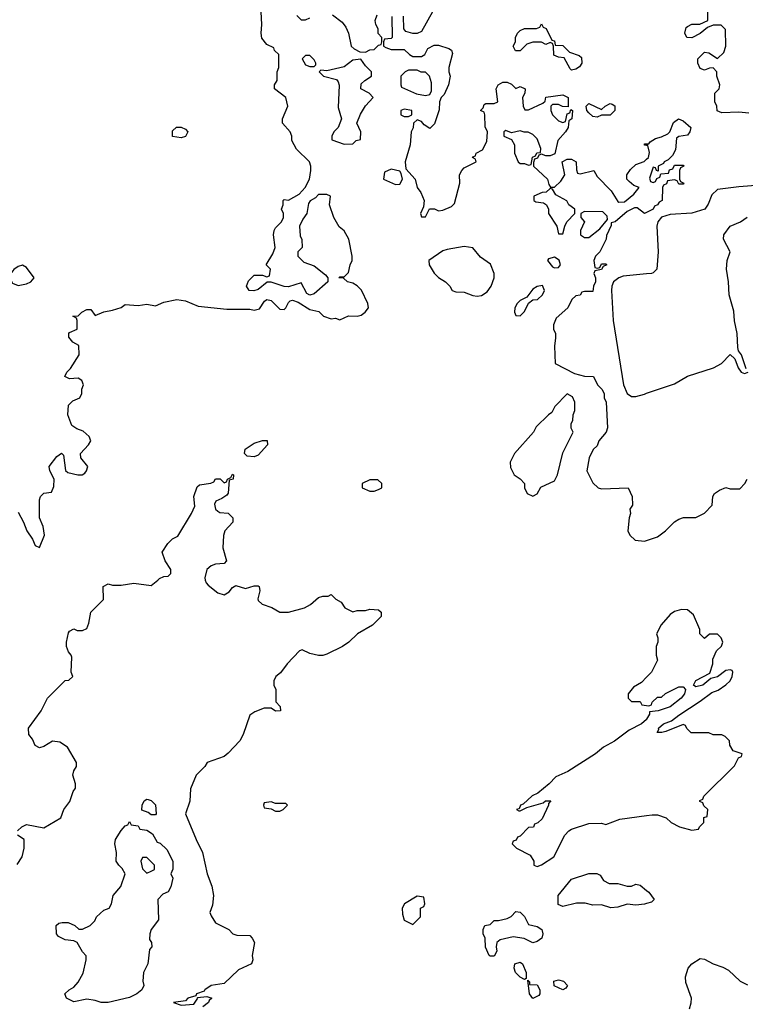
# Model space of a CAD drawing. Header units: inches. Extents: x 2380249 to 2585472, y 382747 to 546448.
# Tile 130 of 256: x 2437078 to 2440460, y 478022 to 482613. Entities that reach past the tile are written whole.
import ezdxf

# ---------------------------------------------------------------- set-up
doc = ezdxf.new("R2010")
doc.units = ezdxf.units.IN
doc.header["$MEASUREMENT"] = 0
for name, color, linetype in [('C4437', 7, 'Continuous'), ('C4438', 7, 'Continuous'), ('C4447', 7, 'Continuous'), ('C4448', 7, 'Continuous')]:
    doc.layers.add(name, color=color, linetype=linetype)

msp = doc.modelspace()

# ---------------------------------------------------------------- linework, layer by layer
at = {"layer": 'C4437', "color": 4}
for points, elevation in [([(2437068, 478830), (2437088, 478850), (2437110, 478861), (2437190, 478844.7), (2437268.9, 478891.1), (2437284, 478930), (2437311.9, 478968.1), (2437326.3, 479013.7), (2437338, 479030), (2437338, 479050), (2437325.2, 479090), (2437329.3, 479110.7), (2437342, 479130), (2437342, 479150), (2437300.4, 479220.4), (2437264.7, 479244.7), (2437230, 479249), (2437190, 479224), (2437170, 479218), (2437150, 479228), (2437138, 479258), (2437120.4, 479280.4), (2437118, 479310), (2437178, 479390), (2437208, 479450), (2437290, 479532), (2437307.3, 479532.7), (2437326, 479550), (2437318, 479570), (2437320.4, 479640.4), (2437318, 479650), (2437304.7, 479664.7), (2437295.3, 479690), (2437295.3, 479710), (2437305.6, 479754.4), (2437310, 479762), (2437330, 479772), (2437345.4, 479765.4), (2437370, 479764.7), (2437390, 479774), (2437400.4, 479799.6), (2437409, 479851), (2437468, 479910), (2437466, 479970), (2437490, 479982), (2437510, 479976), (2437550, 479976), (2437610, 479986), (2437690, 479974), (2437721.2, 480000)], 68), ([(2437942.8, 480000), (2437946.4, 479986.4), (2437955.6, 479975.6), (2438000.7, 479940.7), (2438030, 479930.7), (2438054.2, 479945.8), (2438070, 479964.7), (2438085.2, 479974.8), (2438130, 479960.7), (2438170, 479973), (2438190, 479973), (2438194, 479970), (2438196.3, 479950), (2438187.5, 479912.5), (2438190, 479904.7), (2438208, 479888), (2438252.8, 479872.8), (2438290, 479851), (2438330, 479851), (2438406, 479870), (2438433.6, 479886.4), (2438470, 479918), (2438490, 479924.7), (2438515.3, 479924.7), (2438530, 479932), (2438551.6, 479911.6), (2438576.9, 479896.9), (2438594, 479870), (2438630, 479852), (2438650, 479858), (2438690, 479858), (2438710, 479864.7), (2438750, 479862), (2438762, 479850), (2438762, 479830), (2438722, 479790), (2438652, 479750), (2438612, 479710), (2438582, 479690), (2438510, 479655.3), (2438490, 479648.7), (2438470, 479648.7), (2438430, 479658), (2438394.6, 479674.6), (2438382, 479670), (2438324.7, 479610), (2438293.2, 479566.8), (2438271.3, 479550), (2438262, 479530), (2438262, 479510), (2438271.3, 479490), (2438271.6, 479431.6), (2438292, 479410), (2438294, 479390), (2438270, 479389), (2438250, 479402), (2438216.9, 479403.1), (2438173.7, 479386.3), (2438150.6, 479369.4), (2438119.9, 479280.1), (2438104.4, 479250), (2438050, 479192.3), (2438030, 479177), (2437950.9, 479149.1), (2437941, 479130), (2437901, 479090), (2437874, 479026), (2437870.4, 478969.6), (2437850.8, 478910), (2437900.5, 478790), (2437930.4, 478730.4), (2437951, 478630), (2437973.2, 478573.2), (2437980.7, 478530), (2437976.3, 478483.7), (2437964.7, 478450), (2437970, 478434), (2437990, 478402), (2438052, 478370), (2438071.1, 478351.1), (2438090, 478344.7), (2438150, 478342), (2438162, 478330), (2438172, 478310), (2438161, 478250), (2438164.7, 478230), (2438158, 478210), (2438098, 478182), (2438030, 478119), (2437970, 478109), (2437941, 478090), (2437937.3, 478082.7), (2437902, 478070), (2437898, 478062), (2437862, 478050), (2437850, 478038), (2437794, 478030), (2437830, 478018), (2437890, 478022), (2437908, 478050), (2437906, 478054), (2437950, 478058), (2437974, 478050), (2437961, 478039), (2437958, 478030), (2437931.3, 478010)], 68), ([(2440000, 479547.2), (2439976.9, 479523.1), (2439939.6, 479500.4), (2439914, 479470), (2439914, 479450), (2439930, 479434), (2439970, 479434), (2439978, 479418), (2440000, 479415.2)], 72), ([(2440000, 479351.9), (2439998.8, 479350), (2439976, 479330), (2439919.1, 479300.9), (2439850, 479249.3), (2439799.1, 479220.9), (2439761, 479190), (2439632.4, 479107.6), (2439577.3, 479082.7), (2439546, 479050), (2439493, 479007), (2439466, 478994), (2439424.5, 478955.5), (2439412, 478950), (2439406, 478934), (2439394, 478930), (2439403.6, 478923.6), (2439410, 478924.7), (2439441.2, 478938.8), (2439518, 478962), (2439529.3, 478970.7), (2439554, 478970), (2439542, 478958), (2439542, 478950), (2439512.7, 478887.3), (2439492.7, 478867.3), (2439478, 478862), (2439472.7, 478847.3), (2439450, 478846), (2439410, 478806), (2439398, 478802), (2439392, 478788), (2439378, 478782), (2439374, 478770), (2439394, 478750), (2439456.9, 478716.9), (2439474, 478690), (2439474, 478670), (2439490, 478664.7), (2439510, 478672), (2439568, 478710), (2439618, 478810), (2439638, 478830), (2439650, 478838), (2439730, 478864.7), (2439790, 478866), (2439810, 478861), (2439875.5, 478884.5), (2440000, 478902.3)], 72), ([(2437065.6, 478674.4), (2437088.7, 478710), (2437098, 478750), (2437098, 478790), (2437068, 478810)], 68), ([(2440000, 478492), (2439990, 478489.3), (2439950, 478484), (2439910, 478489), (2439865.2, 478474.8), (2439832.5, 478472.5), (2439790, 478485.2), (2439750, 478484), (2439713.6, 478493.6), (2439673.6, 478493.6), (2439610, 478478), (2439588, 478488), (2439588, 478530), (2439650, 478604.7), (2439730, 478631.3), (2439768.4, 478631.6), (2439783.6, 478623.6), (2439799.6, 478599.6), (2439825.4, 478585.4), (2439865.4, 478585.4), (2439910, 478572), (2439930, 478572), (2439950, 478582), (2439970, 478578), (2440000, 478553)], 68)]:
    msp.add_lwpolyline(points, dxfattribs=dict(at, elevation=elevation))
for points, elevation in [([(2437690, 478906), (2437676.4, 478916.4), (2437647.3, 478927.3), (2437648, 478950), (2437658, 478970), (2437670, 478978), (2437676.9, 478976.9), (2437690, 478972), (2437710, 478952), (2437714, 478910), (2437710, 478906)], 64), ([(2438250, 478966), (2438218, 478962), (2438214, 478950), (2438218, 478938), (2438250, 478934), (2438270, 478922), (2438290, 478922), (2438306, 478930), (2438326, 478950), (2438318, 478958), (2438270, 478958)], 72), ([(2437490, 478029.8), (2437458, 478030), (2437430, 478039.7), (2437390, 478045.6), (2437330, 478033.2), (2437295.3, 478050), (2437288.7, 478070), (2437308, 478090), (2437330, 478102), (2437350, 478124.7), (2437372.9, 478167.1), (2437388, 478230), (2437387.3, 478247.3), (2437370, 478266), (2437346, 478310), (2437330, 478318), (2437290, 478322), (2437258, 478338), (2437248.7, 478350), (2437248, 478390), (2437260.4, 478399.6), (2437276.4, 478403.6), (2437303.6, 478403.6), (2437334, 478390), (2437352.7, 478372.7), (2437370, 478372), (2437406, 478390), (2437428.4, 478411.6), (2437435.3, 478430), (2437470, 478461), (2437495.3, 478470), (2437505.2, 478490), (2437514, 478530), (2437549, 478571), (2437569, 478630), (2437555.5, 478655.5), (2437539, 478670), (2437527, 478690), (2437529.4, 478730), (2437521.2, 478770), (2437524, 478790), (2437550, 478832), (2437570, 478854), (2437582, 478858), (2437590, 478874), (2437598, 478858), (2437630, 478854), (2437638, 478838), (2437670, 478834), (2437696.9, 478816.9), (2437718, 478778), (2437732.7, 478772.7), (2437763.6, 478743.6), (2437792, 478690), (2437791.6, 478651.6), (2437782, 478630), (2437791, 478610), (2437782, 478570), (2437770, 478546), (2437744.7, 478535.3), (2437722, 478510), (2437724.7, 478415.3), (2437691, 478370), (2437684, 478350), (2437683.5, 478323.5), (2437692, 478310), (2437694, 478290), (2437682.8, 478277.2), (2437674.8, 478210), (2437654.8, 478170), (2437651, 478130), (2437656, 478110), (2437646.8, 478090), (2437624, 478070), (2437590, 478053.3)], 64), ([(2437670, 478706), (2437650, 478706), (2437642, 478690), (2437650, 478654), (2437670, 478634), (2437690, 478642), (2437706, 478650), (2437706, 478670)], 64), ([(2438930, 478526), (2438872, 478490), (2438861, 478470), (2438862, 478442), (2438870, 478414), (2438910, 478394), (2438946, 478430), (2438946, 478470), (2438962, 478478), (2438966, 478490), (2438962, 478522)], 72), ([(2439470, 478308.7), (2439428.7, 478328.7), (2439377.2, 478337.2), (2439316.9, 478323.1), (2439302, 478310), (2439298, 478290), (2439302, 478270), (2439290, 478246), (2439270, 478246), (2439266, 478250), (2439248.9, 478288.9), (2439248, 478330), (2439238, 478350), (2439238, 478370), (2439246, 478390), (2439270, 478394), (2439290, 478412), (2439310, 478412), (2439350, 478422), (2439368.4, 478431.6), (2439390, 478454), (2439410, 478452), (2439431.1, 478431.1), (2439450, 478394), (2439490, 478384.7), (2439510.9, 478370.9), (2439516, 478350), (2439510.8, 478330), (2439490, 478315.3)], 68), ([(2439430, 478138), (2439410, 478148.7), (2439389, 478170), (2439382, 478190), (2439386, 478210), (2439410, 478218), (2439422, 478210), (2439438, 478170), (2439438, 478142)], 68), ([(2439470, 478049.2), (2439454, 478070), (2439446, 478134), (2439454, 478126), (2439454, 478114), (2439490, 478112), (2439502, 478090), (2439502, 478070), (2439496.9, 478063.1)], 68), ([(2439610, 478089), (2439568.7, 478108.7), (2439568, 478130), (2439590, 478136), (2439612, 478130), (2439631.3, 478110), (2439623.6, 478096.4)], 68)]:
    msp.add_lwpolyline(points, close=True, dxfattribs=dict(at, elevation=elevation))
at = {"layer": 'C4438', "color": 4}
for points, elevation in [([(2437070, 480316), (2437096, 480270), (2437110.6, 480230), (2437137.3, 480190), (2437150, 480162), (2437170, 480151.3), (2437193.3, 480210), (2437187.8, 480250), (2437169.5, 480290), (2437170, 480374), (2437175.3, 480390), (2437190, 480404.7), (2437226, 480410), (2437236.4, 480436.4), (2437238, 480470), (2437218, 480510), (2437215.3, 480530), (2437250, 480576), (2437272, 480592), (2437282, 480582), (2437290.9, 480510.9), (2437301.4, 480501.4), (2437349, 480491), (2437368.9, 480491.1), (2437382, 480498), (2437388.7, 480510), (2437395.3, 480530), (2437362, 480570), (2437361.2, 480590), (2437399, 480630), (2437408.7, 480650), (2437402, 480670), (2437373.6, 480693.6), (2437344.7, 480704.7), (2437321.2, 480721.2), (2437302, 480770), (2437304.7, 480815.3), (2437324.7, 480835.3), (2437358, 480850), (2437368, 480870), (2437368, 480890), (2437375.3, 480910), (2437368, 480930), (2437350, 480942), (2437310, 480938), (2437288.7, 480950), (2437298, 480970), (2437314, 480986), (2437355.3, 481050), (2437354, 481094), (2437326, 481110), (2437307.3, 481132.7), (2437306, 481150), (2437310, 481154), (2437346, 481170), (2437346, 481210), (2437342, 481222), (2437326, 481230), (2437350, 481232), (2437368, 481250), (2437390, 481262), (2437410, 481262), (2437430, 481234), (2437470, 481251.3), (2437510, 481258), (2437550, 481271.3), (2437570, 481284.7), (2437630, 481281), (2437670, 481286), (2437710, 481278), (2437750, 481296), (2437810, 481307.7), (2437850, 481302), (2437910, 481277), (2438042.8, 481262.8), (2438150, 481263), (2438170, 481258), (2438195.1, 481264.9), (2438219.5, 481300.5), (2438230, 481307.7), (2438250, 481303), (2438290, 481262.8), (2438310, 481261), (2438319, 481270), (2438330, 481294), (2438338, 481302), (2438350, 481304.7), (2438375.3, 481295.3), (2438430, 481262), (2438472.7, 481252.7), (2438494, 481230), (2438530, 481218), (2438550, 481222), (2438570, 481214), (2438610, 481232), (2438650, 481231.3), (2438670, 481236), (2438688.7, 481250), (2438704, 481270), (2438701.2, 481290), (2438671.7, 481351.7), (2438650, 481372.7), (2438630, 481384), (2438606, 481390), (2438587.3, 481407.3), (2438566, 481410), (2438570, 481414), (2438590, 481414), (2438610, 481434), (2438618, 481470), (2438628, 481490), (2438628, 481510), (2438612.3, 481590), (2438590, 481629), (2438567.6, 481647.6), (2438542.7, 481690), (2438522, 481750), (2438526, 481790), (2438510, 481798), (2438470, 481798), (2438456.9, 481783.1), (2438431.6, 481768.4), (2438423.6, 481756.4), (2438416, 481710), (2438396.9, 481683.1), (2438382, 481650), (2438385.4, 481605.4), (2438392.7, 481587.3), (2438394, 481550), (2438374, 481530), (2438374, 481510), (2438402, 481482), (2438450, 481464.7), (2438503.6, 481423.6), (2438514, 481410), (2438514, 481390), (2438450, 481335.3), (2438430, 481328), (2438416.4, 481336.4), (2438390, 481386), (2438330, 481368), (2438310, 481368.7), (2438250, 481388.7), (2438231.6, 481388.4), (2438190, 481355.3), (2438169.1, 481349.1), (2438148, 481350), (2438135.3, 481370), (2438144.7, 481395.3), (2438170, 481422), (2438210, 481422), (2438230, 481414), (2438242, 481418), (2438246, 481450), (2438226, 481470), (2438258, 481522), (2438268.7, 481550), (2438261.2, 481610), (2438264, 481630), (2438270, 481642), (2438298, 481670), (2438308, 481690), (2438308, 481710), (2438298, 481730), (2438306, 481750), (2438306, 481770), (2438310, 481774), (2438330, 481772), (2438380.4, 481799.6), (2438408, 481830), (2438428, 481870), (2438435.3, 481910), (2438435.3, 481930), (2438428.7, 481950), (2438368.7, 482010), (2438346, 482050), (2438346, 482070), (2438338, 482090), (2438302, 482130), (2438302, 482150), (2438328, 482210), (2438318, 482250), (2438266, 482290), (2438266, 482310), (2438278, 482330), (2438278, 482370), (2438286, 482390), (2438286, 482450), (2438266, 482470), (2438262, 482482), (2438230, 482498), (2438206.6, 482526.6), (2438202.7, 482550), (2438206.6, 482590), (2438204, 482650)], 72), ([(2438370, 482632), (2438390, 482612), (2438410, 482612), (2438430, 482622)], 72), ([(2438535.3, 482635.3), (2438581.1, 482601.1), (2438598, 482578), (2438611, 482550), (2438622, 482490), (2438636.9, 482476.9), (2438663.6, 482463.6), (2438690, 482462), (2438710, 482472), (2438730, 482474), (2438750, 482494), (2438762, 482498), (2438766, 482510), (2438766, 482530), (2438748.4, 482548.4), (2438748, 482570), (2438738, 482590), (2438735.3, 482610), (2438744.7, 482635.3)], 72), ([(2438812.7, 482627.3), (2438814, 482530), (2438810, 482526), (2438778, 482522), (2438774, 482510), (2438774, 482490), (2438783.6, 482483.6), (2438810, 482474), (2438870, 482474), (2438894, 482450), (2438910, 482442), (2438950, 482442), (2438966, 482450), (2438980.9, 482479.1), (2439010, 482494), (2439030, 482494), (2439078.8, 482478.8), (2439091, 482471), (2439094.8, 482454.8), (2439078, 482390), (2439078, 482370), (2439084.7, 482350), (2439076, 482310), (2439056, 482264), (2439042, 482250), (2439034, 482230), (2439032.7, 482192.7), (2439012, 482128), (2438990, 482106), (2438963.1, 482123.1), (2438950, 482138), (2438930, 482146), (2438914, 482130), (2438911.6, 482108.4), (2438902, 482090), (2438898, 482030), (2438874.8, 481950), (2438878, 481918), (2438921, 481870), (2438931, 481830), (2438947.5, 481807.5), (2438962.8, 481770), (2438959.6, 481740.4), (2438946, 481710), (2438950, 481694), (2438970, 481694), (2438988.4, 481731.6), (2439010.9, 481730.9), (2439030, 481722), (2439050, 481724.7), (2439090, 481742), (2439104, 481756), (2439128.7, 481850), (2439128, 481890), (2439138, 481910), (2439150, 481922), (2439206, 481950), (2439202, 481962), (2439188, 481970), (2439190, 481974), (2439202, 481978), (2439206, 481990), (2439234.6, 482005.4), (2439254.6, 482045.4), (2439258, 482090), (2439247.3, 482112.7), (2439246, 482170), (2439242, 482182), (2439226, 482190), (2439238, 482202), (2439242, 482218), (2439250, 482222), (2439290, 482222), (2439306, 482230), (2439298, 482290), (2439308, 482310), (2439330, 482322), (2439350, 482322), (2439370, 482312), (2439390, 482292), (2439410, 482302), (2439434, 482290), (2439432, 482270), (2439422, 482250), (2439424.7, 482210), (2439432.7, 482192.7), (2439450, 482192), (2439516.4, 482223.6), (2439527.3, 482232.7), (2439530, 482252), (2439610, 482262), (2439634, 482250), (2439634, 482206), (2439608.4, 482208.4), (2439590, 482218), (2439562, 482218), (2439554, 482210), (2439554, 482190), (2439562, 482170), (2439590, 482142), (2439610, 482134), (2439622, 482138), (2439630, 482174), (2439642, 482178), (2439646, 482194), (2439654, 482190), (2439652, 482150), (2439638, 482142), (2439634, 482110), (2439622, 482090), (2439586.8, 482050), (2439572, 481988), (2439550, 481978), (2439530, 481978), (2439510, 481986), (2439498, 481982), (2439492, 481968), (2439478, 481962), (2439472.7, 481947.3), (2439472, 481930), (2439538, 481870), (2439544.7, 481844.7), (2439552.7, 481832.7), (2439570, 481832), (2439600.2, 481859.8), (2439618, 481890), (2439606, 481950), (2439630, 481962), (2439650, 481962), (2439671.3, 481950), (2439672.7, 481912.7), (2439678, 481898), (2439690, 481894), (2439754, 481910), (2439770, 481882), (2439835.3, 481815.3), (2439865.4, 481765.4), (2439870, 481762), (2439896.4, 481763.6), (2439940.4, 481799.6), (2439966, 481830), (2439940.2, 481840.2), (2439918, 481858), (2439908, 481870), (2439908, 481890), (2439925.2, 481914.8), (2439950, 481938), (2439988.9, 481951.1), (2440000, 481962.1)], 72), ([(2439002, 482650), (2438950, 482558), (2438931.1, 482548.9), (2438910, 482548), (2438878, 482558), (2438868, 482570), (2438866, 482630)], 72), ([(2440000, 482026.8), (2439990, 482028), (2439990, 482034), (2440000, 482034)], 72), ([(2440000, 481713.8), (2439990, 481708.7), (2439956.4, 481736.4), (2439943.6, 481736.4), (2439910, 481718), (2439854, 481670), (2439834, 481666), (2439834, 481654), (2439812.7, 481607.3), (2439812, 481590), (2439782, 481530), (2439762, 481510), (2439754, 481490), (2439758, 481458), (2439770, 481454), (2439782, 481458), (2439790, 481474), (2439810, 481474), (2439814, 481470), (2439798, 481462), (2439790, 481448), (2439758, 481442), (2439754, 481430), (2439762, 481410), (2439762, 481390), (2439752, 481370), (2439750, 481346), (2439710, 481346), (2439698, 481342), (2439690, 481328), (2439670, 481326), (2439651.6, 481308.4), (2439632, 481270), (2439578.5, 481221.5), (2439566, 481190), (2439566, 481170), (2439574.8, 481150), (2439576, 481130), (2439571.3, 481090), (2439574, 481010), (2439663.6, 480963.6), (2439711.1, 480951.1), (2439752, 480950), (2439771.1, 480911.1), (2439792, 480890), (2439802, 480870), (2439802, 480850), (2439812, 480830), (2439818, 480710), (2439810.9, 480689.1), (2439778, 480650), (2439770, 480626), (2439751.6, 480608.4), (2439732, 480570), (2439722, 480510), (2439750, 480454), (2439774, 480430), (2439790, 480424.7), (2439914, 480430), (2439932, 480390), (2439934, 480350), (2439922, 480330), (2439924.7, 480310), (2439918, 480290), (2439912, 480230), (2439922, 480210), (2439946.4, 480186.4), (2439990, 480181), (2440000, 480184.3)], 72), ([(2440000, 481427.7), (2439890, 481416.4), (2439870, 481409.8), (2439846.3, 481390), (2439838, 481370), (2439836.5, 481350), (2439843.9, 481210), (2439892.1, 480910), (2439909.4, 480869.4), (2439930, 480856.1), (2439950, 480855.8), (2439990, 480867.6), (2440000, 480870.9)], 76), ([(2437721.2, 480000), (2437730, 480007.3), (2437750, 480016), (2437770, 480018), (2437782, 480030), (2437782, 480050), (2437755.3, 480090), (2437742, 480130), (2437768.9, 480171.1), (2437790, 480192), (2437814.6, 480205.4), (2437878, 480310), (2437894.6, 480345.4), (2437888.7, 480390), (2437904.7, 480435.3), (2437915.3, 480444.7), (2437968, 480452), (2437982, 480458), (2437990, 480472), (2438011.6, 480471.6), (2438030, 480454), (2438042, 480458), (2438046, 480470), (2438062, 480478), (2438070, 480494), (2438074, 480490), (2438072, 480470), (2438054, 480466), (2438050, 480406), (2438043.6, 480396.4), (2438019.8, 480380.2), (2437991.3, 480368.7), (2437986, 480354), (2437991, 480330), (2438001.1, 480321.1), (2438010, 480314.8), (2438050, 480311.3), (2438070.8, 480290), (2438070.8, 480270), (2438034, 480230), (2438027.1, 480207.1), (2438024.7, 480150), (2438042, 480090), (2438030, 480078), (2437990, 480074), (2437970, 480066.6), (2437950, 480049.3), (2437940.2, 480010), (2437942.8, 480000)], 68)]:
    msp.add_lwpolyline(points, dxfattribs=dict(at, elevation=elevation))
for points, elevation in [([(2439650, 482378), (2439643.1, 482383.1), (2439615.3, 482435.3), (2439590, 482438), (2439567.3, 482447.3), (2439566, 482490), (2439562, 482502), (2439550, 482506), (2439530, 482498), (2439510, 482508.7), (2439470, 482508.7), (2439441, 482499), (2439410, 482468), (2439388.4, 482468.4), (2439378, 482490), (2439388.7, 482510), (2439388.7, 482530), (2439398, 482550), (2439410, 482562), (2439430, 482571.3), (2439487.3, 482572.7), (2439502, 482578), (2439510, 482594), (2439518, 482578), (2439531.6, 482571.6), (2439558, 482518), (2439570, 482514), (2439574, 482494), (2439610, 482492), (2439641, 482461), (2439685.4, 482445.4), (2439696, 482436), (2439698, 482410), (2439686.4, 482393.6), (2439670, 482382)], 72), ([(2438430, 482446), (2438410, 482446), (2438394, 482430), (2438410, 482402), (2438430, 482394), (2438450, 482394), (2438458, 482402), (2438458, 482410), (2438450, 482426)], 72), ([(2438668.4, 482428.4), (2438630, 482424), (2438590, 482393.2), (2438510, 482375.3), (2438482, 482378), (2438474, 482370), (2438494, 482350), (2438553.7, 482333.7), (2438562.8, 482322.8), (2438567.3, 482307.3), (2438562.8, 482202.8), (2438578, 482150), (2438562, 482110), (2438542, 482090), (2438532, 482070), (2438532.7, 482052.7), (2438590, 482032), (2438630, 482034), (2438646, 482050), (2438666, 482054), (2438668, 482090), (2438648.7, 482130), (2438666.8, 482173.2), (2438690, 482212), (2438726, 482250), (2438706, 482270), (2438668, 482290), (2438670, 482314), (2438686, 482330), (2438718, 482350), (2438718, 482370), (2438690, 482398)], 72), ([(2438930, 482378), (2438890, 482378), (2438874, 482370), (2438854, 482350), (2438854, 482310), (2438858, 482298), (2438927.3, 482267.3), (2438970, 482258.8), (2438990, 482264.7), (2438998, 482282), (2438998, 482318), (2438988, 482350), (2438970, 482368), (2438948.4, 482368.4)], 72), ([(2439770, 482158), (2439750, 482162), (2439730, 482178), (2439722, 482190), (2439718, 482210), (2439730, 482222), (2439790, 482194), (2439806, 482210), (2439830, 482222), (2439839.6, 482219.6), (2439851.6, 482211.6), (2439852, 482190), (2439830, 482168), (2439790, 482168)], 72), ([(2438870, 482195.3), (2438854, 482190), (2438854, 482170), (2438870, 482162), (2438890, 482162), (2438906, 482170), (2438906, 482190)], 72), ([(2437830, 482062), (2437790, 482068), (2437790, 482094), (2437808.4, 482111.6), (2437830, 482112), (2437850, 482102), (2437862, 482090), (2437850, 482068)], 72), ([(2439343.6, 482096.4), (2439334, 482090), (2439334, 482070), (2439370, 482054), (2439384.7, 482030), (2439384.7, 481990), (2439402, 481950), (2439410, 481942), (2439430, 481942), (2439450, 481934), (2439462, 481938), (2439467.3, 481972.7), (2439482, 481978), (2439488.4, 481991.6), (2439506, 481994), (2439507.3, 482012.7), (2439490, 482058), (2439470, 482078), (2439448.4, 482088.4), (2439428.9, 482088.9), (2439410, 482095.3), (2439370, 482086)], 72), ([(2438810, 481915.3), (2438778, 481902), (2438774, 481870), (2438830, 481844.7), (2438850, 481846), (2438862, 481870), (2438856.4, 481896.4), (2438850, 481906)], 72), ([(2439550, 481826), (2439531.6, 481808.4), (2439512.7, 481807.3), (2439474, 481790), (2439474, 481770), (2439483.6, 481763.6), (2439519.6, 481759.6), (2439534, 481750), (2439542, 481730), (2439542, 481710), (2439582, 481650), (2439590, 481614), (2439610, 481614), (2439618, 481650), (2439628, 481670), (2439666, 481710), (2439666, 481730), (2439638, 481750), (2439628.4, 481768.4), (2439576.4, 481796.4), (2439562, 481822)], 72), ([(2439710, 481718), (2439694, 481710), (2439694, 481690), (2439711, 481670), (2439691.3, 481630), (2439692, 481610), (2439710, 481598), (2439730, 481598), (2439782, 481638), (2439818, 481682), (2439816.4, 481696.4), (2439796.4, 481716.4)], 72), ([(2439150, 481555.3), (2439070, 481542), (2439050, 481535.3), (2438984.7, 481490), (2438986, 481470), (2439010, 481431.3), (2439030, 481411.3), (2439062, 481390), (2439082, 481370), (2439094, 481350), (2439110, 481344.7), (2439150, 481342.8), (2439190, 481327.3), (2439210, 481324), (2439230, 481326.8), (2439256.5, 481343.5), (2439275.3, 481370), (2439289, 481410), (2439289, 481430), (2439272.9, 481472.9), (2439225.2, 481505.2), (2439190, 481548.7)], 72), ([(2439570, 481505.2), (2439542.8, 481497.2), (2439538, 481490), (2439560.7, 481460.7), (2439570, 481456), (2439590, 481458), (2439599, 481470), (2439592.3, 481492.3)], 72), ([(2437090, 481468), (2437070, 481462), (2437050, 481448.7), (2437036, 481430), (2437031, 481410), (2437043.8, 481383.8), (2437070, 481374), (2437110, 481381.6), (2437129, 481390), (2437145.2, 481410), (2437110, 481458)], 76), ([(2439514, 481374), (2439490, 481369.2), (2439470, 481357.2), (2439441, 481319), (2439410, 481304), (2439396, 481290), (2439386, 481270), (2439384.7, 481250), (2439390, 481234), (2439410, 481232), (2439430, 481252), (2439448.7, 481291.3), (2439470, 481306), (2439491.8, 481308.2), (2439514, 481330), (2439524, 481350)], 72), ([(2439630, 480868), (2439572, 480810), (2439558.8, 480781.2), (2439542, 480770), (2439485.4, 480714.6), (2439472, 480690), (2439384.7, 480590), (2439364.7, 480550), (2439365.4, 480525.4), (2439382, 480490), (2439410, 480472), (2439430.9, 480450.9), (2439431.3, 480430), (2439443.5, 480403.5), (2439470, 480392), (2439490, 480402), (2439506.3, 480433.7), (2439570, 480462), (2439584, 480490), (2439610, 480594), (2439658, 480690), (2439648.4, 480708.4), (2439648, 480730), (2439656.4, 480743.6), (2439658, 480770), (2439666, 480790), (2439666, 480830), (2439654.6, 480854.6)], 72), ([(2438170, 480575.3), (2438138, 480578), (2438126, 480590), (2438128, 480610), (2438170, 480638.8), (2438210, 480651), (2438231, 480651), (2438232, 480630), (2438190, 480582)], 68), ([(2438710, 480468), (2438674, 480450), (2438674, 480430), (2438710, 480414), (2438730, 480414), (2438750, 480422), (2438766, 480430), (2438766, 480450), (2438747.3, 480467.3)], 72)]:
    msp.add_lwpolyline(points, close=True, dxfattribs=dict(at, elevation=elevation))
at = {"layer": 'C4447', "color": 4}
for points, elevation in [([(2440000, 478902.3), (2440026, 478906), (2440050, 478904.7), (2440091.6, 478891.6), (2440114, 478870), (2440154, 478850), (2440210, 478834), (2440242, 478838), (2440246, 478850), (2440266, 478870), (2440267.3, 478892.7), (2440282, 478898), (2440286, 478930), (2440267.3, 478947.3), (2440262, 478962), (2440247.3, 478967.3), (2440247.3, 478972.7), (2440262, 478978), (2440267.3, 478992.7), (2440410, 479134), (2440428.4, 479171.6), (2440442, 479178), (2440446, 479190), (2440404, 479204), (2440388, 479230), (2440386, 479250), (2440366, 479270), (2440350, 479278), (2440310, 479278), (2440290, 479288), (2440208.4, 479288.4), (2440187.3, 479307.3), (2440182, 479322), (2440170, 479326), (2440090, 479294), (2440071, 479289), (2440048.7, 479290), (2440056.4, 479303.6), (2440055.3, 479310), (2440079, 479330), (2440116.5, 479343.5), (2440149.6, 479370.4), (2440250, 479434.8), (2440304.1, 479475.9), (2440333.2, 479486.8), (2440370, 479510.8), (2440389.2, 479530), (2440399.3, 479550), (2440402, 479570), (2440398, 479578), (2440390, 479582), (2440370, 479579), (2440330.6, 479549.4), (2440299.6, 479540.4), (2440262, 479510), (2440230, 479502), (2440218, 479510), (2440229, 479531), (2440294.6, 479565.4), (2440308, 479610), (2440308.4, 479631.6), (2440326, 479670), (2440348.4, 479691.6), (2440355.3, 479710), (2440348, 479730), (2440330, 479748), (2440292.7, 479747.3), (2440270, 479728), (2440266, 479730), (2440248, 479750), (2440248, 479770), (2440218, 479838), (2440190, 479862), (2440163.1, 479863.1), (2440130, 479853.2), (2440110, 479839), (2440068.1, 479791.9), (2440046, 479750), (2440052, 479730), (2440052, 479710), (2440044.7, 479690), (2440044.7, 479650), (2440050, 479626), (2440022, 479570), (2440000, 479547.2)], 72), ([(2440000, 479415.2), (2440010, 479414), (2440022, 479418), (2440026, 479430), (2440050, 479454), (2440070, 479454), (2440088.4, 479471.6), (2440150, 479502), (2440170, 479502), (2440182, 479490), (2440176, 479470), (2440161, 479450), (2440110.4, 479409.6), (2440054, 479390), (2440014, 479386), (2440014, 479374), (2440000, 479351.9)], 72), ([(2440000, 478553), (2440010, 478544.7), (2440034.8, 478510), (2440022, 478498), (2440000, 478492)], 68), ([(2440199.3, 478000.7), (2440208.4, 478028.4), (2440209, 478050), (2440183, 478123), (2440180.5, 478150), (2440193.3, 478190), (2440210, 478210.5), (2440250, 478235.5), (2440270, 478233), (2440310, 478210.5), (2440355.8, 478195.8), (2440381.3, 478181.3), (2440436, 478130), (2440470, 478113.4)], 68)]:
    msp.add_lwpolyline(points, dxfattribs=dict(at, elevation=elevation))
at = {"layer": 'C4448', "color": 4}
for points, elevation in [([(2440476.4, 482176.4), (2440430, 482182), (2440350, 482178), (2440328.4, 482188.4), (2440328, 482210), (2440318, 482230), (2440318, 482270), (2440338, 482290), (2440342, 482310), (2440328, 482350), (2440328, 482370), (2440310, 482388), (2440292.7, 482387.3), (2440270, 482378), (2440250, 482386), (2440238, 482410), (2440238, 482430), (2440270, 482462), (2440290, 482458), (2440330, 482432), (2440359.3, 482460.7), (2440369, 482490), (2440367.3, 482567.3), (2440347.3, 482587.3), (2440310, 482588), (2440283.6, 482576.4), (2440250, 482548.7), (2440211.1, 482528.9), (2440188, 482530), (2440178, 482550), (2440184, 482576), (2440190, 482582), (2440210, 482592), (2440247.3, 482592.7), (2440286, 482610), (2440287.3, 482692.7)], 72), ([(2440000, 482034), (2440010, 482034), (2440016.4, 482043.6), (2440041.2, 482058.8), (2440070, 482066.8), (2440098.6, 482081.4), (2440108.7, 482090), (2440126, 482134), (2440149.3, 482150.7), (2440170, 482142), (2440206, 482110), (2440201, 482090), (2440190, 482075.3), (2440150.9, 482069.1), (2440139.6, 482060.4), (2440134, 482006), (2440121, 481979), (2440101, 481959), (2440082, 481950), (2440078, 481942), (2440054, 481930), (2440054, 481906), (2440046, 481910), (2440042, 481922), (2440030, 481926), (2440014, 481874), (2440018, 481858), (2440030, 481854), (2440042, 481858), (2440048, 481872), (2440062, 481878), (2440066, 481894), (2440102, 481898), (2440107.3, 481912.7), (2440122, 481918), (2440130, 481934), (2440170, 481934), (2440174, 481930), (2440158, 481922), (2440154, 481910), (2440154, 481870), (2440158, 481858), (2440174, 481850), (2440170, 481846), (2440150, 481846), (2440142, 481862), (2440130, 481866), (2440098, 481862), (2440092.7, 481847.3), (2440078, 481842), (2440074, 481830), (2440072, 481770), (2440058, 481762), (2440051.3, 481750), (2440036.9, 481743.1), (2440030, 481729.2), (2440000, 481713.8)], 72), ([(2440000, 481962.1), (2440008, 481970), (2440013.2, 481993.2), (2440006, 482026), (2440000, 482026.8)], 72), ([(2440530, 481840.9), (2440430, 481834.3), (2440330, 481820.5), (2440304.2, 481795.8), (2440286.7, 481753.3), (2440270.6, 481729.4), (2440210, 481711.6), (2440110, 481705.1), (2440070, 481692), (2440052.4, 481670), (2440047.3, 481650), (2440053.6, 481530), (2440047.7, 481450), (2440030, 481432.3), (2440022, 481430), (2440000, 481427.7)], 76), ([(2440464.7, 480984.7), (2440442, 481050), (2440428.9, 481068.9), (2440425.2, 481085.2), (2440421.6, 481150), (2440409.5, 481209.5), (2440406.3, 481253.7), (2440385.1, 481330), (2440382.4, 481390), (2440372.8, 481450), (2440374.7, 481490), (2440389.5, 481530), (2440358.4, 481590), (2440359.6, 481610), (2440390, 481651), (2440438, 481670), (2440468.4, 481691.6)], 76), ([(2440000, 480870.9), (2440130, 480914.4), (2440189.8, 480950.2), (2440311.1, 480988.9), (2440349.2, 481010), (2440390, 481052), (2440411.3, 481031.3), (2440426.8, 480990), (2440441, 480970), (2440456, 480964), (2440474, 480970)], 76), ([(2440000, 480184.3), (2440050, 480201), (2440088.7, 480230), (2440130, 480272), (2440150, 480284.7), (2440171.6, 480291.6), (2440230, 480292), (2440270, 480312), (2440306, 480350), (2440308.7, 480390), (2440316.4, 480403.6), (2440340.2, 480419.8), (2440368.9, 480431.1), (2440390, 480424.7), (2440434, 480426), (2440458, 480450), (2440468, 480470)], 72)]:
    msp.add_lwpolyline(points, dxfattribs=dict(at, elevation=elevation))

doc.saveas('drawing.dxf')
